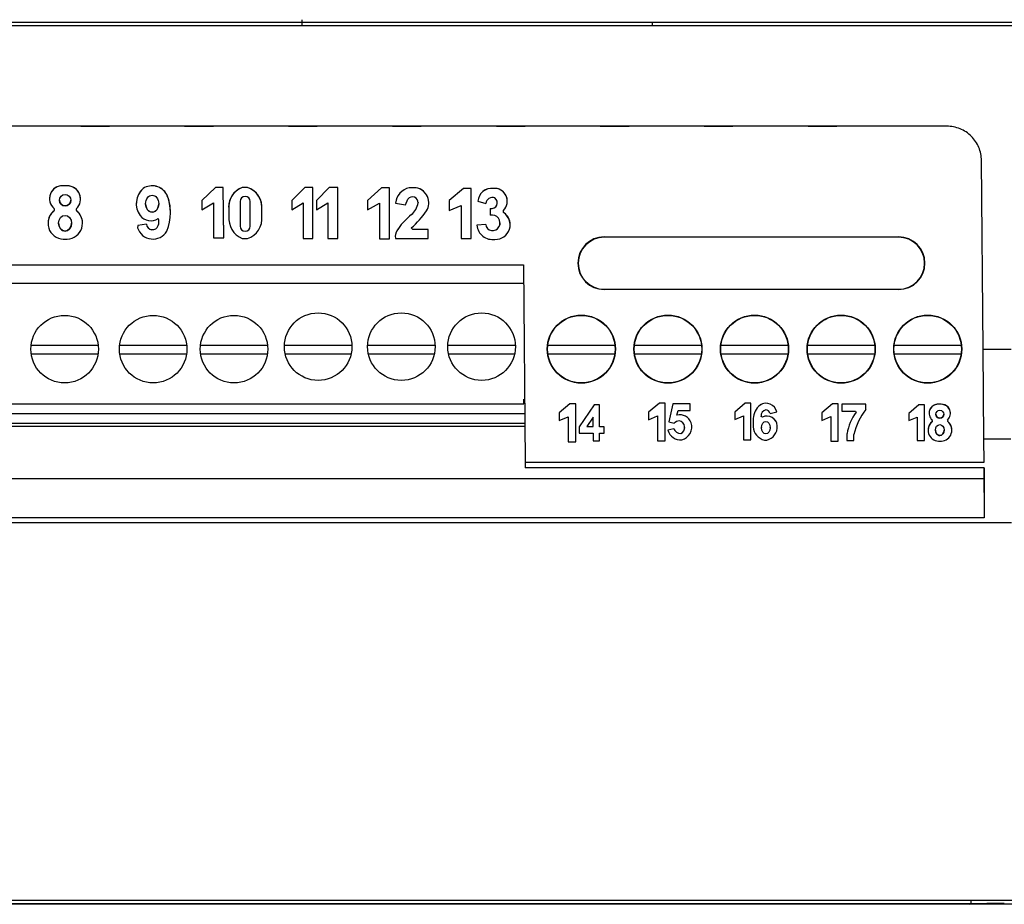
# Model space of a CAD drawing. Extents: x 51 to 741, y 25 to 594.
# Tile 26 of 77: x 289 to 318, y 279 to 305. Entities that reach past the tile are written whole.
import ezdxf

# ---------------------------------------------------------------- set-up
doc = ezdxf.new("R2010")
doc.units = 0
doc.layers.get('0').update_dxf_attribs({"linetype": 'CONTINUOUS'})

msp = doc.modelspace()

# ---------------------------------------------------------------- linework, layer by layer
at = {"color": 7, "linetype": 'Continuous'}
for p, q in [((262.959, 304.759), (342.437, 304.759)), ((297.638, 304.832), (297.637, 304.659)), ((307.759, 304.659), (307.758, 304.759)), ((342.438, 304.659), (262.958, 304.659)), ((316.258, 301.759), (271.991, 301.759)), ((290.919, 301.759), (290.088, 301.759)), ((291.253, 301.759), (292.084, 301.759)), ((293.919, 301.759), (293.088, 301.759)), ((294.253, 301.759), (295.084, 301.759)), ((296.919, 301.759), (296.088, 301.759)), ((297.253, 301.759), (298.084, 301.759)), ((299.919, 301.759), (299.088, 301.759)), ((300.253, 301.759), (301.084, 301.759)), ((302.919, 301.759), (302.088, 301.759)), ((303.253, 301.759), (304.084, 301.759)), ((305.919, 301.759), (305.088, 301.759)), ((306.253, 301.759), (307.084, 301.759)), ((308.919, 301.759), (308.088, 301.759)), ((309.253, 301.759), (310.084, 301.759)), ((311.919, 301.759), (311.088, 301.759)), ((312.253, 301.759), (313.084, 301.759)), ((314.919, 301.759), (314.088, 301.759)), ((317.306, 295.32), (317.258, 300.768)), ((290.862, 300.038), (290.747, 300.038)), ((290.747, 300.038), (290.747, 300.038)), ((290.862, 300.038), (290.747, 300.038)), ((290.862, 300.038), (290.862, 300.038)), ((293.054, 299.961), (293.054, 299.961)), ((295.141, 299.988), (294.748, 299.617)), ((295.141, 299.988), (294.748, 299.617)), ((295.141, 299.988), (295.141, 299.988)), ((295.364, 299.988), (295.141, 299.988)), ((295.364, 299.988), (295.141, 299.988)), ((295.388, 298.541), (295.364, 299.988)), ((295.364, 299.988), (295.364, 299.988)), ((295.388, 298.542), (295.364, 299.988)), ((296.064, 299.988), (295.913, 299.988)), ((295.913, 299.988), (295.913, 299.988)), ((296.064, 299.988), (295.913, 299.988)), ((296.064, 299.988), (296.064, 299.988)), ((297.72, 299.988), (297.346, 299.617)), ((297.72, 299.987), (297.346, 299.616)), ((297.72, 299.987), (297.72, 299.988)), ((297.951, 299.988), (297.72, 299.988)), ((297.951, 299.987), (297.72, 299.987)), ((297.951, 299.987), (297.951, 299.988)), ((297.951, 298.514), (297.951, 299.987)), ((298.43, 299.988), (298.057, 299.617)), ((298.43, 299.987), (298.057, 299.616)), ((298.43, 299.987), (298.43, 299.988)), ((298.675, 299.988), (298.43, 299.988)), ((298.675, 299.987), (298.43, 299.987)), ((298.675, 299.987), (298.675, 299.988)), ((298.675, 298.514), (298.675, 299.987)), ((299.933, 299.981), (299.531, 299.611)), ((299.933, 299.98), (299.531, 299.61)), ((299.933, 299.98), (299.933, 299.981)), ((300.169, 299.981), (299.933, 299.981)), ((300.169, 299.98), (299.933, 299.98)), ((300.169, 299.98), (300.169, 299.981)), ((300.169, 298.51), (300.169, 299.98)), ((300.739, 299.98), (300.739, 299.981)), ((300.936, 299.981), (300.739, 299.981)), ((300.936, 299.98), (300.739, 299.98)), ((300.936, 299.98), (300.936, 299.981)), ((302.304, 299.965), (301.891, 299.617)), ((302.304, 299.965), (301.891, 299.617)), ((302.522, 299.965), (302.304, 299.965)), ((302.304, 299.965), (302.304, 299.965)), ((302.522, 299.965), (302.304, 299.965)), ((302.522, 299.965), (302.522, 299.965)), ((302.522, 298.521), (302.522, 299.965)), ((303.161, 299.965), (303.161, 299.965)), ((290.352, 299.668), (290.352, 299.668)), ((291.248, 299.656), (291.248, 299.656)), ((293.735, 299.787), (293.735, 299.787)), ((294.748, 299.617), (294.748, 299.617)), ((294.748, 299.617), (294.748, 299.349)), ((297.346, 299.616), (297.346, 299.617)), ((297.346, 299.616), (297.346, 299.349)), ((298.057, 299.616), (298.057, 299.617)), ((298.057, 299.616), (298.057, 299.349)), ((299.531, 299.61), (299.531, 299.611)), ((299.531, 299.61), (299.531, 299.343)), ((300.626, 299.489), (300.699, 299.65)), ((301.891, 299.617), (301.891, 299.617)), ((301.891, 299.617), (301.891, 299.327)), ((290.489, 299.32), (290.489, 299.32)), ((291.13, 299.32), (291.13, 299.32)), ((292.856, 299.522), (292.856, 299.522)), ((293.125, 299.522), (293.125, 299.522)), ((293.505, 299.522), (293.505, 299.522)), ((294.748, 299.349), (295.09, 299.546)), ((295.09, 299.546), (295.09, 298.541)), ((295.525, 299.421), (295.525, 299.421)), ((295.529, 299.349), (295.529, 299.161)), ((295.854, 299.584), (295.854, 298.875)), ((296.15, 298.875), (296.15, 299.584)), ((296.478, 299.161), (296.478, 299.349)), ((296.483, 299.424), (296.483, 299.425)), ((297.346, 299.349), (297.673, 299.546)), ((297.673, 299.546), (297.673, 298.514)), ((298.057, 299.349), (298.384, 299.546)), ((298.384, 299.546), (298.384, 298.514)), ((299.531, 299.343), (299.878, 299.54)), ((299.878, 299.54), (299.878, 298.51)), ((300.339, 299.54), (300.339, 299.541)), ((300.339, 299.54), (300.626, 299.489)), ((300.996, 299.556), (300.995, 299.545)), ((300.995, 299.545), (300.995, 299.545)), ((301.302, 299.545), (301.302, 299.545)), ((301.891, 299.327), (302.237, 299.472)), ((302.237, 299.472), (302.237, 298.521)), ((302.718, 299.594), (302.718, 299.595)), ((302.718, 299.594), (302.945, 299.529)), ((303.078, 299.388), (303.078, 299.191)), ((303.078, 299.388), (303.078, 299.388)), ((303.457, 299.268), (303.457, 299.327)), ((303.569, 299.593), (303.569, 299.594)), ((293.846, 299.259), (293.846, 299.26)), ((295.529, 299.161), (295.527, 299.107)), ((295.527, 299.107), (295.527, 299.107)), ((296.483, 299.086), (296.478, 299.161)), ((296.483, 299.086), (296.483, 299.086)), ((300.8, 299.207), (300.8, 299.208)), ((290.309, 298.957), (290.309, 298.956)), ((290.615, 298.96), (290.615, 298.959)), ((290.989, 298.959), (290.989, 298.96)), ((291.305, 298.959), (291.305, 298.96)), ((292.905, 298.891), (292.896, 298.828)), ((292.905, 298.89), (292.896, 298.827)), ((292.896, 298.827), (292.896, 298.828)), ((293.149, 298.931), (292.905, 298.891)), ((293.149, 298.93), (292.905, 298.89)), ((292.905, 298.89), (292.905, 298.891)), ((293.149, 298.93), (293.149, 298.931)), ((293.492, 298.891), (293.492, 298.891)), ((300.423, 298.809), (300.423, 298.809)), ((300.838, 298.777), (300.797, 298.822)), ((300.838, 298.778), (300.797, 298.822)), ((300.838, 298.777), (300.838, 298.778)), ((301.281, 298.778), (300.838, 298.778)), ((301.281, 298.777), (300.838, 298.777)), ((301.281, 298.777), (301.281, 298.778)), ((301.281, 298.514), (301.281, 298.777)), ((302.945, 298.924), (302.69, 298.899)), ((302.945, 298.923), (302.69, 298.898)), ((302.69, 298.898), (302.69, 298.899)), ((302.945, 298.923), (302.945, 298.924)), ((303.326, 298.854), (303.326, 298.854)), ((303.651, 298.913), (303.651, 298.914)), ((290.747, 298.501), (290.866, 298.501)), ((295.09, 298.541), (295.388, 298.541)), ((295.388, 298.541), (295.388, 298.542)), ((295.913, 298.513), (296.064, 298.513)), ((297.673, 298.514), (297.951, 298.514)), ((298.384, 298.514), (298.675, 298.514)), ((299.878, 298.51), (300.169, 298.51)), ((300.334, 298.571), (300.334, 298.57)), ((300.339, 298.514), (301.281, 298.514)), ((302.237, 298.521), (302.522, 298.521)), ((306.366, 298.563), (314.866, 298.563)), ((306.366, 298.563), (306.366, 298.554)), ((314.866, 298.554), (306.366, 298.554)), ((314.866, 298.563), (314.866, 298.554)), ((270.965, 297.759), (304.035, 297.759)), ((304.035, 297.759), (304.084, 292.059)), ((304.039, 297.222), (270.96, 297.222)), ((306.366, 297.045), (306.366, 297.054)), ((306.366, 297.054), (314.866, 297.054)), ((314.866, 297.045), (306.366, 297.045)), ((314.866, 297.054), (314.866, 297.045)), ((317.306, 295.32), (318.116, 295.32)), ((317.328, 292.726), (317.306, 295.32)), ((305.378, 293.745), (305.065, 293.482)), ((305.378, 293.745), (305.065, 293.482)), ((305.543, 293.745), (305.378, 293.745)), ((305.378, 293.745), (305.378, 293.745)), ((305.543, 293.745), (305.378, 293.745)), ((305.543, 293.745), (305.543, 293.745)), ((305.543, 292.652), (305.543, 293.745)), ((306.072, 293.719), (305.641, 293.078)), ((306.072, 293.719), (305.641, 293.079)), ((306.229, 293.719), (306.072, 293.719)), ((306.072, 293.719), (306.072, 293.719)), ((306.229, 293.719), (306.072, 293.719)), ((306.229, 293.719), (306.229, 293.719)), ((306.229, 293.078), (306.229, 293.719)), ((307.958, 293.767), (307.648, 293.506)), ((307.958, 293.767), (307.648, 293.506)), ((308.122, 293.767), (307.958, 293.767)), ((307.958, 293.767), (307.958, 293.767)), ((308.122, 293.767), (307.958, 293.767)), ((308.122, 293.767), (308.122, 293.767)), ((308.122, 292.682), (308.122, 293.767)), ((308.345, 293.748), (308.228, 293.225)), ((308.345, 293.747), (308.228, 293.224)), ((308.345, 293.747), (308.345, 293.748)), ((308.845, 293.748), (308.345, 293.748)), ((308.845, 293.747), (308.345, 293.747)), ((308.845, 293.747), (308.845, 293.748)), ((308.845, 293.553), (308.845, 293.747)), ((310.437, 293.762), (310.136, 293.508)), ((310.437, 293.762), (310.136, 293.508)), ((310.597, 293.762), (310.437, 293.762)), ((310.437, 293.762), (310.437, 293.762)), ((310.597, 293.762), (310.437, 293.762)), ((310.597, 293.762), (310.597, 293.762)), ((310.597, 292.707), (310.597, 293.762)), ((310.865, 293.712), (310.865, 293.712)), ((312.961, 293.748), (312.651, 293.487)), ((312.961, 293.748), (312.651, 293.487)), ((313.124, 293.748), (312.961, 293.748)), ((312.961, 293.748), (312.961, 293.748)), ((313.124, 293.748), (312.961, 293.748)), ((313.124, 293.748), (313.124, 293.748)), ((313.124, 292.665), (313.124, 293.748)), ((313.916, 293.74), (313.226, 293.74)), ((313.226, 293.739), (313.226, 293.74)), ((313.916, 293.739), (313.226, 293.739)), ((313.226, 293.739), (313.226, 293.533)), ((313.916, 293.739), (313.916, 293.74)), ((313.922, 293.588), (313.916, 293.74)), ((313.922, 293.587), (313.916, 293.739)), ((315.452, 293.719), (315.156, 293.47)), ((315.452, 293.719), (315.156, 293.47)), ((315.609, 293.719), (315.452, 293.719)), ((315.452, 293.719), (315.452, 293.719)), ((315.609, 293.719), (315.452, 293.719)), ((315.609, 293.719), (315.609, 293.719)), ((315.609, 292.683), (315.609, 293.719)), ((316.096, 293.732), (316.017, 293.732)), ((316.017, 293.732), (316.017, 293.732)), ((316.096, 293.732), (316.017, 293.732)), ((316.096, 293.732), (316.096, 293.732)), ((305.065, 293.482), (305.065, 293.262)), ((305.065, 293.262), (305.327, 293.372)), ((305.327, 293.372), (305.327, 292.652)), ((306.045, 293.361), (305.864, 293.093)), ((306.045, 293.093), (306.045, 293.361)), ((307.648, 293.506), (307.648, 293.288)), ((307.648, 293.288), (307.908, 293.397)), ((307.908, 293.397), (307.908, 292.682)), ((308.466, 293.416), (308.499, 293.553)), ((308.499, 293.553), (308.845, 293.553)), ((310.136, 293.508), (310.136, 293.296)), ((310.136, 293.296), (310.388, 293.402)), ((310.388, 293.402), (310.388, 292.707)), ((310.895, 293.383), (310.894, 293.393)), ((310.933, 293.361), (310.895, 293.383)), ((310.895, 293.383), (310.895, 293.383)), ((310.933, 293.362), (310.895, 293.383)), ((310.933, 293.361), (310.933, 293.362)), ((311.158, 293.47), (311.349, 293.512)), ((311.349, 293.512), (311.349, 293.512)), ((312.651, 293.487), (312.651, 293.269)), ((312.651, 293.269), (312.911, 293.378)), ((312.911, 293.378), (312.911, 292.665)), ((313.226, 293.533), (313.617, 293.533)), ((313.617, 293.533), (313.635, 293.503)), ((313.922, 293.587), (313.922, 293.588)), ((315.156, 293.47), (315.156, 293.261)), ((315.156, 293.261), (315.404, 293.365)), ((315.404, 293.365), (315.404, 292.683)), ((315.745, 293.477), (315.745, 293.477)), ((316.363, 293.469), (316.363, 293.469)), ((305.641, 293.078), (305.641, 293.079)), ((305.641, 293.078), (305.641, 292.903)), ((305.864, 293.093), (306.045, 293.093)), ((305.865, 293.093), (306.045, 293.093)), ((306.366, 293.079), (306.229, 293.079)), ((306.366, 293.078), (306.229, 293.078)), ((306.366, 293.078), (306.366, 293.079)), ((306.366, 292.903), (306.366, 293.078)), ((308.228, 293.224), (308.228, 293.225)), ((308.228, 293.224), (308.383, 293.184)), ((308.875, 293.194), (308.875, 293.195)), ((308.893, 293.078), (308.893, 293.078)), ((310.67, 293.319), (310.67, 293.085)), ((310.67, 293.319), (310.67, 293.319)), ((311.358, 293.111), (311.358, 293.112)), ((311.36, 293.073), (311.358, 293.112)), ((311.36, 293.072), (311.36, 293.073)), ((315.839, 293.237), (315.839, 293.237)), ((316.282, 293.237), (316.282, 293.237)), ((305.641, 292.903), (306.045, 292.903)), ((306.045, 292.903), (306.045, 292.682)), ((306.229, 292.903), (306.366, 292.903)), ((306.229, 292.682), (306.229, 292.903)), ((308.372, 293.029), (308.207, 292.985)), ((308.372, 293.029), (308.207, 292.986)), ((308.207, 292.985), (308.207, 292.986)), ((308.372, 293.029), (308.372, 293.029)), ((308.576, 292.889), (308.576, 292.889)), ((310.904, 293.059), (310.904, 293.058)), ((311.158, 293.058), (311.158, 293.059)), ((313.375, 292.885), (313.375, 292.683)), ((313.375, 292.885), (313.375, 292.885)), ((313.576, 292.683), (313.576, 292.862)), ((315.715, 292.987), (315.715, 292.986)), ((315.926, 292.989), (315.926, 292.988)), ((316.184, 292.988), (316.184, 292.989)), ((316.402, 292.988), (316.402, 292.989)), ((305.327, 292.652), (305.543, 292.652)), ((306.045, 292.682), (306.229, 292.682)), ((307.908, 292.682), (308.122, 292.682)), ((310.388, 292.707), (310.597, 292.707)), ((310.994, 292.702), (311.057, 292.702)), ((312.911, 292.665), (313.124, 292.665)), ((313.375, 292.683), (313.576, 292.683)), ((315.404, 292.683), (315.609, 292.683)), ((316.017, 292.672), (316.1, 292.672)), ((318.101, 292.726), (317.328, 292.726)), ((317.334, 292.059), (317.328, 292.726)), ((304.084, 292.059), (304.086, 291.899)), ((304.084, 292.059), (317.334, 292.059)), ((317.334, 291.899), (304.086, 291.899)), ((317.322, 291.899), (317.334, 290.455)), ((317.334, 291.899), (317.334, 290.455)), ((273.46, 290.321), (318.122, 290.321)), ((317.334, 290.455), (273.463, 290.455)), ((265.807, 279.421), (339.589, 279.421)), ((316.959, 279.321), (316.957, 279.421)), ((274.646, 279.321), (316.959, 279.321)), ((316.906, 279.308), (274.861, 279.308)), ((316.906, 279.308), (316.917, 279.319)), ((316.917, 279.313), (316.906, 279.302)), ((316.906, 279.308), (316.906, 279.302)), ((339.589, 279.302), (316.906, 279.302)), ((316.917, 279.313), (316.917, 279.319))]:
    msp.add_line(p, q, dxfattribs=at)
for p, q in [((289.821, 295.439), (291.754, 295.439)), ((292.376, 295.439), (294.319, 295.439)), ((294.707, 295.439), (296.645, 295.439)), ((297.136, 295.439), (299.077, 295.439)), ((299.539, 295.439), (301.486, 295.439)), ((301.855, 295.439), (303.798, 295.439)), ((304.731, 295.439), (306.674, 295.439)), ((307.235, 295.439), (309.178, 295.439)), ((309.722, 295.439), (311.665, 295.439)), ((312.245, 295.439), (314.188, 295.439)), ((314.74, 295.439), (316.683, 295.439)), ((289.83, 295.191), (291.753, 295.191)), ((292.386, 295.191), (294.318, 295.191)), ((294.722, 295.191), (296.645, 295.191)), ((297.158, 295.191), (299.066, 295.191)), ((299.571, 295.191), (301.471, 295.191)), ((301.875, 295.191), (303.779, 295.191)), ((304.751, 295.191), (306.655, 295.191)), ((307.256, 295.191), (309.16, 295.191)), ((309.742, 295.191), (311.646, 295.191)), ((312.265, 295.191), (314.169, 295.191)), ((314.76, 295.191), (316.664, 295.191)), ((271.436, 293.742), (304.05, 293.742)), ((304.05, 293.742), (304.05, 293.877)), ((271.436, 293.463), (304.081, 293.463)), ((271.436, 293.184), (304.078, 293.184)), ((271.436, 293.097), (304.086, 293.097)), ((272.704, 291.587), (317.311, 291.587))]:
    msp.add_line(p, q)
at = {"color": 7, "linetype": 'Continuous', "flags": 128}
for points in [[(303.354, 298.965), (303.349, 298.916), (303.326, 298.854)], [(308.893, 293.078), (308.891, 293.118), (308.875, 293.195)]]:
    msp.add_lwpolyline(points, dxfattribs=at)
at = {"color": 7, "linetype": 'Continuous'}
for centre, radius in [((290.802, 299.622), 0.165), ((290.789, 295.325), 0.975), ((293.345, 295.325), 0.975), ((295.68, 295.325), 0.975), ((298.107, 295.397), 0.975), ((300.51, 295.397), 0.975), ((302.826, 295.397), 0.975), ((305.706, 295.325), 0.983), ((305.706, 295.325), 0.975), ((308.206, 295.325), 0.983), ((308.206, 295.325), 0.975), ((310.706, 295.325), 0.983), ((310.706, 295.325), 0.975), ((313.206, 295.325), 0.983), ((313.206, 295.325), 0.975), ((315.706, 295.325), 0.983), ((315.706, 295.325), 0.975), ((316.055, 293.446), 0.114)]:
    msp.add_circle(centre, radius, dxfattribs=at)
for centre, radius, start, end in [((290.723, 299.668), 0.371, 86.2183, 180.0081), ((290.723, 299.668), 0.371, 86.2291, 230.8686), ((290.866, 299.656), 0.382, 313.7508, 90.6978), ((290.866, 299.656), 0.382, 0.0046, 90.6973), ((293.441, 299.522), 0.585, 131.3606, 215.6352), ((293.441, 299.522), 0.585, 131.3593, 180.0024), ((293.315, 299.56), 0.478, 28.3068, 123.0684), ((293.315, 299.561), 0.478, 28.3068, 123.0684), ((296.133, 299.421), 0.609, 111.2607, 186.7742), ((296.133, 299.421), 0.609, 111.2563, 179.9983), ((295.894, 299.424), 0.589, 352.6284, 73.1764), ((295.894, 299.425), 0.589, 0.0014, 73.179), ((300.861, 299.467), 0.528, 103.355, 172.0052), ((300.861, 299.467), 0.528, 103.3655, 171.9947), ((300.86, 299.546), 0.442, 359.9857, 80.0778), ((300.86, 299.545), 0.442, 328.4518, 80.0661), ((303.122, 299.561), 0.405, 84.3689, 175.3496), ((303.122, 299.562), 0.405, 84.3608, 175.3577), ((303.196, 299.594), 0.373, 359.9866, 95.3289), ((303.196, 299.593), 0.373, 314.3527, 95.3096), ((290.802, 299.623), 0.165, 180.0068, 269.9932), ((290.802, 299.623), 0.165, 270.0135, 359.9932), ((292.538, 299.259), 1.309, 336.2276, 23.7724), ((292.538, 299.26), 1.309, 359.9985, 23.7728), ((296.002, 299.584), 0.148, 0, 180), ((300.832, 299.555), 0.163, 356.4558, 144.5227), ((303.138, 299.506), 0.195, 68.1037, 173.1284), ((303.111, 299.552), 0.168, 258.6861, 53.2573), ((290.765, 298.956), 0.456, 127.2173, 267.816), ((290.765, 298.957), 0.456, 127.2152, 180.0058), ((290.45, 299.35), 0.0492, 322.054, 37.946), ((290.45, 299.35), 0.0492, 322.0232, 0.0156), ((290.846, 298.959), 0.459, 272.5034, 51.7479), ((291.168, 299.35), 0.0483, 141.1818, 218.8182), ((291.168, 299.35), 0.0482, 179.9445, 218.863), ((290.846, 298.96), 0.459, 359.999, 51.7441), ((300.454, 299.633), 0.548, 309.1049, 350.782), ((300.454, 299.633), 0.548, 309.1071, 350.7852), ((303.111, 299.553), 0.168, 258.6678, 0.0191), ((293.278, 299.434), 0.402, 219.0596, 302.2176), ((293.197, 298.992), 0.312, 341.0259, 19.0922), ((296.176, 299.107), 0.649, 175.2536, 246.0737), ((295.882, 299.086), 0.601, 287.6921, 7.1625), ((302.126, 297.576), 2.102, 129.109, 144.0985), ((302.127, 297.575), 2.103, 129.1144, 144.0986), ((298.692, 301.147), 3.137, 312.1588, 324.2292), ((303.124, 298.965), 0.231, 331.2439, 101.4991), ((303.23, 298.913), 0.421, 267.4497, 57.4351), ((303.229, 298.913), 0.422, 0.0471, 57.3845), ((293.336, 298.961), 0.46, 196.949, 330.0873), ((293.325, 298.949), 0.177, 185.8479, 341.021), ((293.325, 298.948), 0.177, 185.8456, 341.0108), ((293.196, 298.993), 0.313, 341.0463, 359.9662), ((296.002, 298.876), 0.148, 180.0048, 359.9952), ((296.002, 298.875), 0.148, 180.0145, 359.9855), ((300.699, 298.57), 0.365, 139.1726, 188.8638), ((300.7, 298.571), 0.365, 139.1815, 179.9859), ((303.145, 298.946), 0.458, 186.0168, 278.2805), ((303.145, 298.943), 0.201, 185.5964, 333.8345), ((303.145, 298.943), 0.201, 185.5892, 333.8308), ((306.366, 297.804), 0.759, 90, 270), ((306.366, 297.804), 0.75, 90, 270), ((314.866, 297.804), 0.759, 270, 90), ((314.866, 297.804), 0.75, 270, 90), ((311.193, 293.304), 0.523, 128.7946, 178.3655), ((311.193, 293.304), 0.523, 128.7944, 178.3687), ((311.038, 293.444), 0.319, 12.3941, 122.6782), ((311.038, 293.443), 0.319, 12.3913, 122.681), ((316.001, 293.477), 0.256, 86.2291, 230.8686), ((316.001, 293.477), 0.256, 86.2183, 180.0081), ((316.099, 293.469), 0.263, 313.7508, 90.6978), ((316.099, 293.469), 0.263, 0.0046, 90.6973), ((308.557, 293.095), 0.334, 17.3502, 105.7747), ((308.557, 293.095), 0.334, 17.3546, 105.7646), ((311.088, 293.392), 0.194, 107.1848, 182.8009), ((311.065, 293.099), 0.293, 2.33, 116.7663), ((311.065, 293.1), 0.293, 2.3322, 116.7641), ((311.002, 293.415), 0.165, 19.3656, 80.023), ((314.844, 292.632), 1.49, 144.196, 170.2116), ((314.844, 292.632), 1.49, 144.1948, 170.2128), ((315.231, 292.518), 1.69, 140.7746, 168.2884), ((316.055, 293.446), 0.114, 180.0068, 269.9932), ((316.055, 293.446), 0.114, 270.0135, 359.9932), ((308.587, 292.962), 0.302, 99.8188, 132.5374), ((308.492, 293.067), 0.197, 295.2386, 77.2412), ((308.492, 293.067), 0.197, 295.2541, 359.9846), ((308.504, 293.078), 0.389, 285.559, 17.3489), ((311.077, 293.1), 0.407, 182.1845, 258.2047), ((310.982, 293.072), 0.378, 281.5751, 5.8844), ((316.029, 292.986), 0.314, 127.2173, 267.816), ((316.029, 292.987), 0.314, 127.2152, 180.0058), ((315.812, 293.258), 0.034, 322.054, 37.946), ((315.812, 293.258), 0.0339, 322.0232, 0.0156), ((316.086, 292.988), 0.316, 272.5034, 51.7479), ((316.308, 293.258), 0.0333, 141.1818, 218.8182), ((316.307, 293.258), 0.0332, 179.9445, 218.863), ((316.086, 292.989), 0.316, 359.999, 51.7441), ((308.576, 293.083), 0.382, 194.8737, 274.8142), ((308.597, 293.137), 0.249, 205.6646, 265.1574), ((308.597, 293.137), 0.249, 205.6636, 265.1483)]:
    msp.add_arc(centre, radius, start, end, dxfattribs=at)
for centre, major_axis, ratio in [((293.315, 299.522), (0, 0.246), 0.772974), ((290.802, 298.959), (0, 0.227), 0.824063), ((311.031, 293.058), (0, 0.18), 0.706806), ((316.055, 292.988), (0, 0.157), 0.824063)]:
    msp.add_ellipse(centre, major_axis=major_axis, ratio=ratio, dxfattribs=at)
for centre, major_axis, ratio, start_param, end_param in [((293.315, 299.522), (0, 0.246), 0.772974, 1.570796, 4.712389), ((290.802, 298.96), (0, 0.227), 0.824063, 1.570796, 3.141593), ((290.802, 298.96), (0, 0.227), 0.824063, 3.141593, 4.712389), ((316.055, 292.989), (0, 0.157), 0.824063, 1.570796, 3.141593), ((316.055, 292.989), (0, 0.157), 0.824063, 3.141593, 4.712389)]:
    msp.add_ellipse(centre, major_axis=major_axis, ratio=ratio, start_param=start_param, end_param=end_param, dxfattribs=at)
for points, knots in [([(317.258, 300.768), (317.258, 300.834), (317.251, 300.898), (317.225, 301.025), (317.205, 301.087), (317.155, 301.207), (317.124, 301.264), (317.052, 301.372), (317.01, 301.423), (316.918, 301.514), (316.867, 301.555), (316.759, 301.628), (316.701, 301.659), (316.521, 301.733), (316.39, 301.759), (316.258, 301.759)], [0, 0, 0, 0, 0.125, 0.125, 0.25, 0.25, 0.375, 0.375, 0.5, 0.5, 0.625, 0.625, 0.75, 0.75, 1, 1, 1, 1]), ([(316.917, 279.319), (316.917, 279.319), (316.919, 279.32), (316.927, 279.32), (316.94, 279.321), (316.952, 279.321), (316.959, 279.321)], [0, 0, 0, 0, 0.2506273, 0.4999996, 0.7493721, 1, 1, 1, 1]), ([(317.917, 279.321), (317.896, 279.321), (317.854, 279.321), (317.792, 279.321), (317.73, 279.321), (317.669, 279.321), (317.609, 279.321), (317.506, 279.321), (317.366, 279.32), (317.208, 279.319), (317.078, 279.318), (316.995, 279.316), (316.947, 279.315), (316.922, 279.314), (316.919, 279.313), (316.917, 279.313)], [0, 0, 0, 0, 0.040292, 0.080278, 0.120115, 0.159962, 0.199977, 0.240317, 0.370104, 0.500063, 0.629848, 0.759805, 0.840043, 0.919684, 1, 1, 1, 1])]:
    msp.add_open_spline(points, degree=3, knots=knots, dxfattribs=at)

doc.saveas('drawing.dxf')
